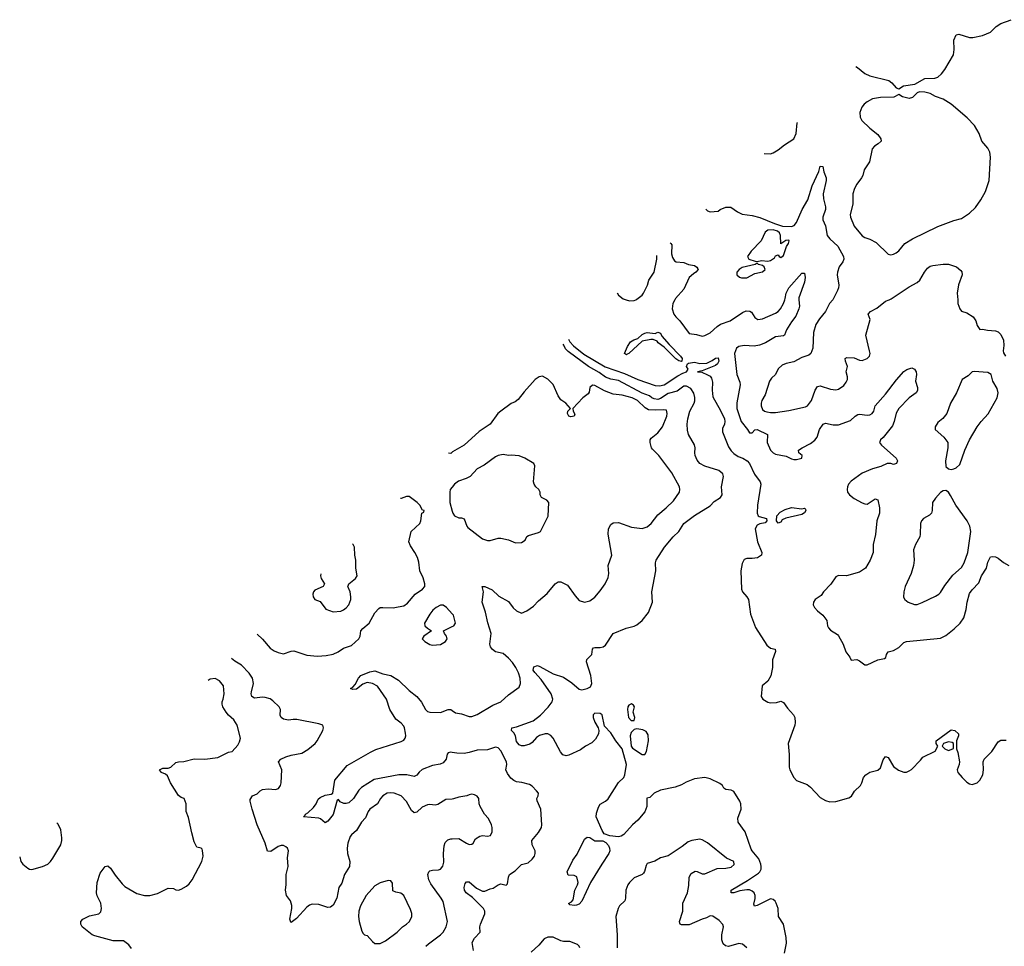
# Model space of a CAD drawing. Header units: inches. Extents: x 1449094 to 1618372, y 389908 to 534307.
# Tile 145 of 256: x 1506696 to 1514216, y 505061 to 512139. Entities that reach past the tile are written whole.
import ezdxf

# ---------------------------------------------------------------- set-up
doc = ezdxf.new("R2010")
doc.units = ezdxf.units.IN
doc.header["$MEASUREMENT"] = 0
for name, color, linetype in [('B5500', 7, 'Continuous'), ('B5510', 7, 'Continuous'), ('B5511', 7, 'Continuous')]:
    doc.layers.add(name, color=color, linetype=linetype)

msp = doc.modelspace()

# ---------------------------------------------------------------- linework, layer by layer
at = {"layer": 'B5500', "color": 5}
for points, elevation in [([(1510000, 508835.1), (1509990, 508825.6), (1509971.3, 508828.8)], 640), ([(1510000, 508568.9), (1509984.4, 508550), (1509980.4, 508530), (1509981.6, 508450), (1510000, 508385.4)], 660), ([(1508509.4, 507444.9), (1508550, 507408.2), (1508610, 507338.4), (1508638.9, 507318.9), (1508670, 507304.6), (1508710, 507296.5), (1508770, 507316.4), (1508790, 507318.4), (1508890, 507284.9), (1508970, 507277.4), (1509038, 507282), (1509090, 507293.1), (1509128.8, 507311.2), (1509170, 507338), (1509230, 507358.9), (1509286.9, 507410), (1509297.3, 507430), (1509301.1, 507470), (1509318.3, 507490), (1509366.2, 507530), (1509410, 507608.4), (1509438.2, 507641.8), (1509450, 507648.5), (1509469.7, 507650.3), (1509550, 507647.6), (1509586.7, 507653.3), (1509630, 507663.1), (1509658.6, 507681.4), (1509718, 507750), (1509773.2, 507790), (1509789.5, 507810.5), (1509789.6, 507830), (1509776.9, 507876.9), (1509753.2, 507930), (1509745.2, 507994.8), (1509735.6, 508030), (1509715.1, 508070), (1509680.1, 508120.1), (1509669.6, 508150), (1509687, 508230), (1509752.7, 508290), (1509760.9, 508310), (1509769, 508371), (1509782, 508378), (1509786, 508390), (1509773.6, 508393.6), (1509752.3, 508430), (1509731.9, 508451.9), (1509670, 508497), (1509650, 508497), (1509610, 508482.7), (1509605.2, 508481.9)], 660), ([(1508996.2, 507905.5), (1508994, 507890), (1508999.1, 507870), (1509024, 507830), (1509014, 507810), (1508950, 507781.6), (1508939.5, 507770), (1508934, 507750), (1508938.4, 507730), (1508950, 507710.7), (1508990, 507694), (1509035.6, 507635.6), (1509090, 507614.9), (1509150, 507622.4), (1509170, 507630.5), (1509190, 507646.4), (1509210, 507670.8), (1509224.7, 507710), (1509226.3, 507730), (1509221.6, 507770), (1509202.9, 507810), (1509204.4, 507815.6), (1509209.5, 507830), (1509261.3, 507870), (1509274.7, 507890), (1509264.7, 507950), (1509264.2, 508010), (1509256.9, 508050), (1509254.7, 508110), (1509242.9, 508130), (1509238, 508134.4)], 680), ([(1510000, 507600.6), (1509955.6, 507650), (1509930, 507667), (1509910, 507666.6), (1509876, 507650), (1509850.5, 507629.5), (1509830, 507599), (1509788.3, 507528.3), (1509790.6, 507510), (1509810, 507490.6), (1509842, 507470), (1509784, 507430), (1509771, 507410), (1509791, 507390), (1509830, 507365.5), (1509850, 507360.4), (1509910, 507367), (1509949.3, 507390), (1509960.7, 507410), (1509957, 507430), (1509941.2, 507450), (1509934, 507470), (1510000, 507503.7)], 660), ([(1510000, 506185.9), (1509950, 506182.4), (1509890, 506144.7), (1509870, 506140.5), (1509830, 506145.6), (1509810, 506141.3), (1509770, 506124), (1509730, 506087.1), (1509710, 506081.7), (1509690, 506098), (1509650, 506167.8), (1509610, 506210.9), (1509555.3, 506230), (1509530, 506233.7), (1509504, 506230), (1509470, 506209.6), (1509452.2, 506190), (1509430.4, 506150), (1509371.8, 506108.2), (1509358.3, 506090), (1509336.5, 506043.5), (1509307.2, 506010), (1509270, 505946.6), (1509230, 505914), (1509220.6, 505899.4), (1509203.5, 505850), (1509198.4, 505810), (1509199.6, 505770), (1509218.3, 505710), (1509214.9, 505670), (1509177.4, 505610), (1509156.7, 505543.3), (1509134.4, 505510), (1509118, 505430), (1509090, 505375.1), (1509070, 505359.6), (1509050, 505357.6), (1508981, 505381), (1508930, 505383.1), (1508910, 505376.8), (1508890, 505361.7), (1508810, 505274), (1508770, 505243.7), (1508766.2, 505246.2), (1508758.9, 505270), (1508773.8, 505350), (1508774.3, 505374.3), (1508763.5, 505410), (1508735.1, 505450), (1508727.3, 505490), (1508732.5, 505532.5), (1508732.3, 505610), (1508746.9, 505670), (1508742.7, 505737.3), (1508749.6, 505790), (1508742, 505810), (1508730, 505822), (1508711.9, 505831.9), (1508692.3, 505832.3), (1508670, 505824), (1508615.2, 505784.8), (1508588.1, 505788.1), (1508572.1, 505850), (1508508.9, 505990), (1508471.8, 506108.2), (1508456, 506170), (1508457.2, 506182.8), (1508475.3, 506210), (1508510, 506227.3), (1508532.7, 506250), (1508550, 506260.4), (1508594.5, 506265.5), (1508650, 506259.5), (1508672.8, 506267.2), (1508687.6, 506290), (1508693.3, 506310), (1508698.3, 506410), (1508673.6, 506470), (1508689.6, 506490), (1508730, 506509), (1508770, 506522.3), (1508850, 506537), (1508896.4, 506563.6), (1508952, 506610), (1508967.3, 506630), (1509011.1, 506710), (1509016.9, 506730), (1509011.1, 506750), (1508981.8, 506761.8), (1508812.6, 506792.6), (1508786.1, 506793.9), (1508748.3, 506788.3), (1508710, 506797), (1508692.7, 506810), (1508685.8, 506825.8), (1508687.4, 506870), (1508678.4, 506890), (1508630, 506937.6), (1508610, 506950.8), (1508570, 506962.3), (1508550, 506964.2), (1508490, 506957.4), (1508469.3, 506969.3), (1508464, 506990), (1508465.6, 507005.6), (1508482, 507070), (1508473.7, 507110), (1508450, 507147.7), (1508389.8, 507210), (1508339.4, 507239.3), (1508314.8, 507260.7)], 660), ([(1510000, 506542.5), (1509990, 506544.4), (1509970, 506539.6), (1509962, 506530), (1509954.4, 506490), (1509930, 506463.6), (1509907, 506453), (1509850, 506442.6), (1509770, 506412.8), (1509747.5, 506392.5), (1509730, 506368.2), (1509710, 506357.7), (1509651.9, 506371.9), (1509591.7, 506371.7), (1509404.7, 506335.3), (1509306.6, 506273.4), (1509287.2, 506252.8), (1509245, 506190), (1509210, 506158.5), (1509190, 506151.2), (1509172.1, 506152.1), (1509144.2, 506164.2), (1509130, 506182.7), (1509121.6, 506178.4), (1509090, 506067), (1509050, 506017.2), (1509030, 506004), (1508994.9, 506034.9), (1508981, 506041), (1508864, 506050), (1508877.6, 506062.4), (1508879.5, 506070), (1508898.2, 506081.8), (1508939.2, 506120.8), (1508961, 506150), (1508975.6, 506184.4), (1508990, 506199.1), (1509030, 506216.3), (1509075.3, 506224.7), (1509088, 506232), (1509104.2, 506330), (1509198.5, 506441.5), (1509374.6, 506545.4), (1509416.1, 506563.9), (1509610, 506624.5), (1509630, 506636), (1509641.5, 506650), (1509645.3, 506670), (1509643.1, 506690), (1509636.4, 506730), (1509630, 506742.9), (1509610, 506765.4), (1509570, 506796), (1509524.2, 506870), (1509499.1, 506950), (1509429.4, 507049.4), (1509390, 507069.3), (1509350, 507075.3), (1509317.5, 507062.5), (1509270, 507026.4), (1509241.7, 507021.7), (1509222, 507030), (1509240.5, 507039.5), (1509259.3, 507060.7), (1509283.1, 507110), (1509301.6, 507130), (1509370, 507158.9), (1509410, 507166), (1509470, 507142.8), (1509530, 507128.9), (1509590, 507093.8), (1509670, 507016.5), (1509730.6, 506970), (1509765.2, 506925.2), (1509795.5, 506870), (1509810, 506855.5), (1509830, 506850.4), (1509910, 506846.2), (1509970, 506870.2), (1509990, 506870.4), (1510000, 506863.2)], 640), ([(1507550, 505045.2), (1507530, 505072), (1507490, 505103.1), (1507410, 505102.6), (1507270, 505140.5), (1507249.4, 505150), (1507174, 505210), (1507162.7, 505230), (1507162.7, 505250), (1507179, 505270), (1507230, 505293.7), (1507302, 505310), (1507315.1, 505324.9), (1507321.6, 505350), (1507316.3, 505390), (1507288.2, 505448.2), (1507283.8, 505470), (1507287.4, 505550), (1507310, 505619.3), (1507350, 505670.8), (1507370, 505675.5), (1507390, 505659.3), (1507425.5, 505605.5), (1507478.8, 505538.8), (1507499.4, 505519.4), (1507590, 505465.3), (1507650, 505448.5), (1507690, 505448.4), (1507750, 505464.4), (1507830, 505504.9), (1507870, 505504), (1507890, 505494), (1507910, 505490.5), (1507930, 505497), (1507970, 505519.6), (1507990, 505537.4), (1508014.6, 505570), (1508086.2, 505710), (1508098, 505750), (1508093.6, 505793.6), (1508090, 505804), (1508082, 505810), (1508050, 505819), (1508030, 505859), (1508010, 505929), (1507985.1, 506045.1), (1507968, 506092), (1507968, 506150), (1507953.2, 506190), (1507930, 506199), (1507910, 506214), (1507848, 506310), (1507824.8, 506364.8), (1507810, 506377.2), (1507779, 506390), (1507765.2, 506410), (1507790, 506422.8), (1507830, 506422.8), (1507850, 506430.5), (1507890, 506464.9), (1507910, 506470.6), (1507950, 506473), (1508030, 506493.4), (1508110, 506491.4), (1508210, 506504.7), (1508290, 506543.1), (1508319, 506550), (1508361.2, 506598.8), (1508376.1, 506623.9), (1508381.6, 506650), (1508357.7, 506750), (1508332.7, 506790), (1508290, 506827.9), (1508272.5, 506850), (1508247.9, 506890), (1508242.3, 506910), (1508241.6, 506930), (1508251.5, 506950), (1508257.4, 506990), (1508252.4, 507050), (1508222.4, 507090), (1508190, 507106.6), (1508150, 507100.7), (1508136, 507091.5)], 680), ([(1506696.3, 505743.9), (1506706, 505710), (1506719.1, 505690), (1506757.7, 505657.7), (1506770, 505650.4), (1506790, 505647), (1506870, 505670.3), (1506911.5, 505690), (1506931.4, 505708.6), (1506950, 505734.9), (1507010, 505837.3), (1507018.5, 505870), (1507018.5, 505890), (1507009.7, 505950), (1506990, 505995.1), (1506980.5, 506005.5)], 720), ([(1509798.7, 505061.3), (1509818.5, 505081.5), (1509911.3, 505150), (1509931.1, 505170), (1509954.7, 505210), (1509963.6, 505250), (1509930, 505404), (1509916.3, 505430), (1509837.6, 505537.6), (1509822.4, 505570), (1509814.3, 505610), (1509820.9, 505630), (1509830, 505638.2), (1509850, 505643.8), (1509894.6, 505645.5), (1509910, 505651.7), (1509927.5, 505672.5), (1509935.7, 505704.3), (1509934, 505770), (1509938.5, 505830), (1509945.8, 505854.2), (1509966, 505874), (1509990, 505883.1), (1510000, 505883.6)], 660)]:
    msp.add_lwpolyline(points, dxfattribs=dict(at, elevation=elevation))
at = {"layer": 'B5500', "color": 5, "elevation": 680}
msp.add_lwpolyline([(1509510, 505564.5), (1509450, 505546.3), (1509410, 505522.4), (1509342.3, 505450), (1509298.3, 505370), (1509287.1, 505330), (1509283.6, 505290), (1509287.9, 505250), (1509310, 505176), (1509319.2, 505159.2), (1509329, 505149), (1509350, 505143.1), (1509390, 505097), (1509410, 505081.7), (1509450, 505081.7), (1509490, 505103.7), (1509579.6, 505170), (1509620.5, 505210), (1509651.2, 505230), (1509673.7, 505250), (1509691.1, 505290), (1509690.9, 505310.9), (1509682, 505342), (1509629.4, 505450), (1509606.6, 505466.6), (1509570, 505474.3), (1509546.4, 505486.4), (1509543.6, 505543.6), (1509530, 505562)], close=True, dxfattribs=at)
at = {"layer": 'B5510', "color": 5}
for points, elevation in [([(1511327.6, 510000), (1511352.7, 509992.7), (1511390, 509994.7), (1511402, 510000)], 640), ([(1511700.4, 510000), (1511685.7, 509970), (1511680.2, 509930), (1511692.7, 509890), (1511706.9, 509870), (1511739.3, 509839.3), (1511810, 509742), (1511864.8, 509735.2), (1511910, 509722.3), (1511930, 509726.5), (1511970, 509746.5), (1512024, 509796), (1512050, 509813.4), (1512122.5, 509837.5), (1512218, 509902), (1512245.7, 509914.3), (1512273.7, 509913.7), (1512284.8, 509904.8), (1512310, 509863), (1512334, 509850), (1512370, 509855.2), (1512470, 509896.5), (1512489.7, 509910), (1512506.2, 509930), (1512529.1, 509970.9), (1512539.8, 510000)], 640), ([(1512647.6, 510000), (1512651.9, 509950), (1512648.3, 509930), (1512625, 509875), (1512590.2, 509830), (1512554, 509770), (1512537.6, 509730), (1512530, 509724.4), (1512470, 509716.2), (1512392, 509670), (1512347.4, 509652.6), (1512305.9, 509645.9), (1512230, 509651.5), (1512190, 509642.5), (1512170, 509629.6), (1512156.5, 509590), (1512173.6, 509430), (1512196.5, 509370), (1512198.6, 509350), (1512173.1, 509213.1), (1512174.5, 509170), (1512207, 509070), (1512255.5, 509010), (1512270, 508984), (1512290, 508982.8), (1512310, 509007.3), (1512330, 509008.7), (1512408.4, 508970), (1512404.2, 508910), (1512430, 508852.1), (1512450, 508829.4), (1512470, 508819.7), (1512550, 508804.2), (1512590, 508783.6), (1512610, 508778.6), (1512630, 508780.2), (1512669.4, 508790), (1512671.8, 508810), (1512646.6, 508830), (1512645.1, 508850), (1512672.3, 508870), (1512737, 508903), (1512770, 508928.4), (1512786.3, 508950), (1512805.1, 509010), (1512834, 509050), (1512850, 509057.1), (1512910, 509043.2), (1512950, 509044.2), (1513041.7, 509078.3), (1513076.2, 509110), (1513097.6, 509122.4), (1513110, 509124.9), (1513170, 509118.1), (1513190, 509120.1), (1513208.4, 509130), (1513219.4, 509150), (1513229.9, 509190.1), (1513310, 509278.7), (1513392, 509388), (1513448.4, 509451.6), (1513472.3, 509467.7), (1513510, 509480.3), (1513530.2, 509470.2), (1513543.2, 509450), (1513544.7, 509430), (1513537.7, 509377.7), (1513553.7, 509330), (1513552.5, 509307.5), (1513543.1, 509290), (1513490, 509250.8), (1513410, 509169.7), (1513390, 509134.5), (1513376.1, 509070), (1513363.1, 509036.9), (1513292.1, 508947.9), (1513270.5, 508930), (1513264.9, 508915.1), (1513264.2, 508910), (1513278, 508890), (1513390.5, 508790), (1513400.5, 508770), (1513392.7, 508750), (1513370, 508741.2), (1513349.4, 508749.4), (1513322, 508750), (1513274.4, 508725.6), (1513210, 508708), (1513130, 508675.8), (1513046.5, 508613.5), (1513027.6, 508592.4), (1513019.6, 508570), (1513015.8, 508550), (1513019.7, 508530), (1513034, 508510), (1513070, 508481.3), (1513130, 508448.2), (1513150, 508440.2), (1513170, 508439.6), (1513230, 508478), (1513250.5, 508470.5), (1513264, 508410), (1513263, 508370), (1513243, 508310), (1513232.7, 508207.2), (1513214.9, 508130), (1513215.3, 508070), (1513192.9, 508010), (1513155.3, 507950), (1513110, 507918), (1513010, 507891.3), (1512950, 507893.3), (1512930, 507883.6), (1512891.6, 507828.4), (1512835.8, 507770), (1512818.3, 507741.7), (1512770.8, 507710), (1512758, 507690), (1512757.1, 507670), (1512766, 507650), (1512790, 507623), (1512830.3, 507590.3), (1512860.4, 507550), (1512866, 507510), (1512873.2, 507493.2), (1512890, 507476), (1512943.6, 507443.6), (1512950, 507434), (1512985.5, 507370), (1513007.3, 507310), (1513036, 507270), (1513046.8, 507246.8), (1513090, 507251), (1513110, 507242.8), (1513150, 507210.7), (1513170, 507210.6), (1513249.7, 507250.3), (1513301.2, 507258.8), (1513312.3, 507267.7), (1513317.2, 507290), (1513329.6, 507310.4), (1513370, 507322), (1513410, 507344), (1513450, 507383), (1513470, 507390.3), (1513730, 507414.4), (1513770, 507436), (1513834.5, 507485.5), (1513878.9, 507530), (1513907.8, 507570), (1513925.7, 507634.3), (1513932.1, 507690), (1513950, 507757.3), (1513970, 507783.8), (1514022.9, 507837.1), (1514042.7, 507890), (1514080.5, 507950), (1514090, 507996), (1514110, 508035.5), (1514130, 508039.3), (1514150, 508037.1), (1514170, 508027.3), (1514210, 507993), (1514250.7, 507970)], 640), ([(1512907.4, 510000), (1512881.1, 509970), (1512850.3, 509910), (1512805.1, 509854.9), (1512776.8, 509810), (1512760.2, 509750), (1512754, 509630), (1512738, 509590), (1512723.4, 509576.6), (1512670, 509558.5), (1512610, 509525.1), (1512550, 509512.3), (1512520.9, 509499.1), (1512490, 509471.6), (1512468.8, 509430), (1512438.9, 509401.1), (1512422.7, 509377.3), (1512390, 509274.5), (1512365.2, 509230), (1512359.6, 509210), (1512360.2, 509190), (1512370, 509162.4), (1512383.8, 509150), (1512403.1, 509143.1), (1512430, 509138.6), (1512470, 509139.8), (1512570, 509153.8), (1512697.5, 509182.5), (1512712.3, 509190), (1512743.1, 509230), (1512771.6, 509308.4), (1512790, 509336.4), (1512810, 509343.1), (1512890, 509317.4), (1512930, 509311.8), (1512950, 509315.8), (1512990, 509345.3), (1513009.7, 509370), (1513018, 509390), (1513018.9, 509410), (1513009.6, 509450), (1513019.7, 509490), (1513004.5, 509530), (1513002, 509550), (1513005.2, 509554.8), (1513010, 509558), (1513070, 509554.9), (1513110, 509537.6), (1513130, 509536), (1513169.5, 509550), (1513187.8, 509570), (1513191.2, 509590), (1513188, 509610), (1513159.7, 509730), (1513191.3, 509850), (1513177, 509890), (1513194.5, 509910), (1513243.6, 509936.4), (1513310, 509988.2), (1513337, 510000)], 660), ([(1513860.7, 510000), (1513862.8, 509970), (1513876, 509930), (1513890, 509911.3), (1513930, 509898.8), (1513978.8, 509870), (1513999, 509839), (1514010, 509802), (1514030, 509772), (1514050, 509776), (1514087.5, 509767.5), (1514150, 509763), (1514170, 509754), (1514190, 509734), (1514210.5, 509690), (1514213.4, 509650), (1514207.7, 509610), (1514210, 509594), (1514224.7, 509570)], 660), ([(1512536.8, 505010), (1512554.1, 505085.9), (1512550, 505129.4), (1512530.9, 505230), (1512491.4, 505290), (1512488.9, 505350), (1512475, 505390), (1512465.2, 505405.2), (1512450, 505419.3), (1512430, 505423.8), (1512330, 505373), (1512307.3, 505367.3), (1512302.8, 505382.8), (1512314.5, 505425.5), (1512314.6, 505450), (1512305.3, 505470), (1512290, 505483.8), (1512270, 505492.1), (1512250, 505492.6), (1512196, 505484), (1512150, 505469.9), (1512129.4, 505470), (1512130, 505490.2), (1512255.6, 505564.4), (1512339.6, 505620.4), (1512349.8, 505630), (1512358.2, 505650), (1512359.8, 505670), (1512357.7, 505690), (1512341.6, 505730), (1512290, 505789.8), (1512283.2, 505803.2), (1512237, 505937), (1512184.5, 506010), (1512180.7, 506039.3), (1512205.6, 506110), (1512205.1, 506150), (1512197, 506170), (1512150, 506244.5), (1512130, 506253.7), (1512090, 506258.3), (1512073.6, 506270), (1512063.5, 506290), (1512044.2, 506304.2), (1511970, 506340.2), (1511930, 506350.9), (1511850, 506341), (1511785.5, 506314.5), (1511750, 506294), (1511702.4, 506277.6), (1511590, 506252.8), (1511542, 506230), (1511510, 506197), (1511487, 506193), (1511486.4, 506130), (1511470.8, 506089.2), (1511416.3, 506023.7), (1511376, 505990), (1511310, 505915.6), (1511290, 505902.7), (1511270, 505898.8), (1511204, 505904), (1511161.4, 505921.4), (1511144.9, 505944.9), (1511099.7, 506050), (1511101.5, 506078.6), (1511115.8, 506124.2), (1511130, 506147.3), (1511170, 506170.4), (1511190, 506188), (1511268.6, 506311.4), (1511311.3, 506350), (1511318.9, 506370), (1511329.7, 506450), (1511298, 506570), (1511249.6, 506630), (1511211, 506691), (1511163, 506743), (1511146, 506830), (1511130, 506840.7), (1511090, 506843), (1511075.8, 506830), (1511077.6, 506810), (1511090, 506772.7), (1511115.3, 506730), (1511119.6, 506710), (1511115.8, 506684.2), (1511095.4, 506644.6), (1511064.9, 506615.1), (1511018, 506590), (1510978.6, 506561.4), (1510890, 506521), (1510870, 506517.2), (1510845.1, 506525.1), (1510827.2, 506547.2), (1510770.4, 506650.4), (1510752.4, 506672.4), (1510730, 506684), (1510710, 506684.5), (1510667.4, 506672.6), (1510643, 506657), (1510610, 506618.3), (1510593.4, 506606.6), (1510550, 506593.6), (1510530, 506591.8), (1510510, 506600.7), (1510490, 506624.5), (1510482, 506670), (1510471.5, 506691.5), (1510453.2, 506710), (1510455.3, 506730), (1510490, 506738), (1510617, 506783), (1510673.5, 506826.5), (1510731.8, 506888.2), (1510763.7, 506930), (1510768.1, 506950), (1510754.5, 506990), (1510678.8, 507098.8), (1510630, 507151.7), (1510619, 507170), (1510624.1, 507195.9), (1510650, 507205.1), (1510670, 507198.9), (1510770, 507143.7), (1510850, 507115.9), (1510912.7, 507072.7), (1510970, 507024.6), (1510990, 507020.4), (1511030, 507030.3), (1511055.8, 507044.2), (1511066, 507070), (1511059.7, 507130), (1511025.6, 507234.4), (1511027.9, 507252.1), (1511067, 507290), (1511070, 507331), (1511078.9, 507341.1), (1511090, 507344.9), (1511130, 507343.2), (1511152.3, 507347.7), (1511170, 507362), (1511230, 507450.6), (1511328.2, 507491.8), (1511390, 507507.9), (1511410, 507517.3), (1511450.5, 507549.5), (1511499.1, 507610), (1511529.7, 507690), (1511524.7, 507770), (1511555.6, 507930), (1511551.6, 507990), (1511558, 508010), (1511621.1, 508110), (1511687.6, 508190), (1511729.9, 508230.1), (1511770, 508290.4), (1511850, 508351.7), (1511970, 508426), (1512001.4, 508458.6), (1512050, 508490.5), (1512061.1, 508510), (1512057.4, 508570), (1512070.7, 508650), (1512065.6, 508670), (1512035.5, 508695.5), (1511930, 508729.1), (1511891.6, 508750), (1511870, 508775.6), (1511855.6, 508810), (1511852.3, 508830), (1511855.6, 508870), (1511850.8, 508890.8), (1511804.7, 508970), (1511795.9, 509004.1), (1511794, 509050), (1511798.7, 509090), (1511815.6, 509150), (1511848.5, 509210), (1511852.4, 509227.6), (1511852.9, 509252.9), (1511846.1, 509286.1), (1511821.4, 509321.4), (1511790, 509339.7), (1511770, 509338.9), (1511717.6, 509302.4), (1511650, 509284.2), (1511590, 509245), (1511570, 509238.2), (1511542, 509242), (1511525.2, 509250), (1511506.9, 509266.9), (1511450, 509285.1), (1511270, 509383.2), (1511210, 509393), (1511170, 509408.2), (1511122.9, 509442.9), (1511041.5, 509490), (1510884.9, 509604.9), (1510866.1, 509626.1), (1510853.4, 509653.4), (1510846.9, 509659.4)], 620), ([(1510887.3, 509697.7), (1510897.2, 509677.2), (1510926.8, 509646.8), (1511003.9, 509583.9), (1511167, 509487), (1511316, 509436), (1511416.4, 509390), (1511550, 509345.9), (1511583.2, 509343.2), (1511619.1, 509350), (1511722.2, 509417.8), (1511760.2, 509439.8), (1511789.2, 509450), (1511800.9, 509470), (1511789.5, 509490.5), (1511797, 509510), (1511805.2, 509514.8), (1511850, 509522.9), (1511890, 509512.8), (1511943.8, 509516.2), (1511984.8, 509535.2), (1512010, 509554.4), (1512030, 509555.5), (1512035.9, 509530), (1512027, 509510), (1512010, 509497.2), (1511910, 509456.3), (1511872, 509450), (1511905.9, 509445.9), (1511950, 509427), (1511970, 509415.8), (1511980.8, 509400.7), (1511988.2, 509370), (1511985.3, 509310), (1511990, 509258.8), (1512050, 509154.4), (1512078.8, 509090), (1512083.2, 509070), (1512080.2, 509050), (1512064.3, 509015.7), (1512063.8, 508990), (1512110, 508876.5), (1512130, 508845), (1512150, 508824.7), (1512183.1, 508803.1), (1512220.4, 508790), (1512253.8, 508770), (1512271.1, 508750), (1512308.3, 508668.3), (1512352, 508610), (1512358, 508590), (1512331.7, 508430), (1512328.9, 508370), (1512335.8, 508350), (1512344.6, 508344.6), (1512399.1, 508330), (1512403, 508310), (1512390, 508297), (1512350, 508288.9), (1512330, 508277.2), (1512314.3, 508250), (1512330.6, 508150), (1512364.7, 508070), (1512362, 508050), (1512330.3, 508029.7), (1512290, 508023.6), (1512250, 508024.5), (1512230, 508016), (1512213.7, 507986.3), (1512203.6, 507930), (1512209.1, 507789.1), (1512216.4, 507770), (1512251.1, 507731.1), (1512263.6, 507710), (1512278.4, 507598.4), (1512316.9, 507496.9), (1512402.3, 507362.3), (1512430, 507339.5), (1512466, 507330), (1512470, 507314), (1512444.9, 507250), (1512447.2, 507190), (1512433.9, 507126.1), (1512410, 507086), (1512367.3, 507050), (1512359.1, 506970), (1512372.7, 506950), (1512410, 506927), (1512430, 506922), (1512477.2, 506922.8), (1512510, 506933), (1512530, 506924), (1512560.2, 506880.2), (1512607, 506830), (1512616, 506810), (1512619.5, 506770), (1512616.5, 506750), (1512566.5, 506610), (1512573.3, 506526.7), (1512572.4, 506430), (1512578.4, 506410), (1512610, 506350.7), (1512630, 506328.4), (1512710, 506298.4), (1512737.1, 506277.1), (1512810, 506197.1), (1512850, 506174), (1512883.8, 506163.8), (1512930, 506168.7), (1513030, 506196.4), (1513050, 506207.7), (1513072.8, 506247.2), (1513118, 506290), (1513129.3, 506310), (1513140.9, 506350), (1513159.5, 506370), (1513190, 506390.3), (1513250, 506405.7), (1513270, 506423.8), (1513290, 506484.7), (1513310, 506511), (1513330, 506504.7), (1513370, 506434.8), (1513407.1, 506407.1), (1513450, 506390.6), (1513470, 506390.6), (1513490, 506400.7), (1513507.6, 506412.4), (1513577.5, 506482.5), (1513594, 506506), (1513689.2, 506550.8), (1513708.7, 506590), (1513695.3, 506610), (1513695.3, 506630), (1513810, 506714.8), (1513838, 506710), (1513865.4, 506685.4), (1513866, 506670), (1513851.3, 506630), (1513851.3, 506570), (1513861, 506541), (1513873.4, 506470), (1513870.7, 506449.3), (1513856, 506410), (1513861, 506390), (1513894, 506350), (1513930, 506314.8), (1513950, 506302), (1513970, 506298), (1514010, 506310.6), (1514030, 506330.8), (1514051.5, 506370), (1514058, 506410), (1514054, 506470), (1514062, 506490), (1514121.2, 506550), (1514170, 506622.8), (1514190, 506634.8), (1514230, 506634.8)], 620), ([(1510000, 506863.2), (1510025.2, 506845.2), (1510070, 506837), (1510130, 506817), (1510150, 506817), (1510190, 506832.6), (1510310, 506903.2), (1510370, 506929.2), (1510430, 506982.8), (1510510, 507040.4), (1510521.5, 507070), (1510518.9, 507110), (1510505.8, 507150), (1510486, 507190), (1510459.4, 507230), (1510430, 507263.1), (1510390, 507298.5), (1510330, 507311.1), (1510307.7, 507327.7), (1510292, 507350), (1510288.1, 507370), (1510296.5, 507450), (1510271, 507531), (1510253.7, 507613.7), (1510228.8, 507690), (1510238.4, 507770), (1510229.3, 507810.7), (1510250, 507810.6), (1510304.4, 507784.4), (1510355.1, 507735.1), (1510430, 507696.3), (1510466.1, 507646.1), (1510490, 507624.9), (1510530, 507606.8), (1510570, 507624.9), (1510619.6, 507660.4), (1510659.1, 507700.9), (1510724.2, 507755.8), (1510786.6, 507830), (1510810, 507845.5), (1510830, 507846), (1510879.9, 507819.9), (1510937.6, 507737.6), (1510970, 507703.8), (1511010, 507690.3), (1511050, 507699.5), (1511090, 507727.2), (1511130, 507775.8), (1511167.3, 507830), (1511190, 507878.8), (1511196.4, 507910), (1511190.7, 507970), (1511219.8, 508050), (1511190.6, 508210), (1511192.8, 508250), (1511210, 508283.1), (1511230, 508296), (1511270, 508299.5), (1511370, 508262), (1511450, 508251.6), (1511490, 508264.2), (1511520.3, 508290), (1511570, 508356.5), (1511635.1, 508410), (1511690, 508464.4), (1511736.2, 508530), (1511739.5, 508550), (1511735.1, 508570), (1511677.6, 508677.6), (1511578.9, 508810), (1511530, 508858), (1511521.6, 508870), (1511511.8, 508910), (1511512.3, 508930), (1511518.4, 508941.6), (1511570, 508984.2), (1511605.4, 509030), (1511639.1, 509110), (1511642, 509130), (1511635.2, 509155.2), (1511610, 509159.8), (1511550, 509155.6), (1511500.1, 509160.1), (1511473.1, 509173.1), (1511415, 509230), (1511373.7, 509250), (1511297.2, 509270), (1511230, 509279.2), (1511163.7, 509303.7), (1511090, 509344.2), (1511070, 509346.6), (1511050.4, 509330), (1511045.1, 509294.9), (1511038.3, 509281.7), (1510996.3, 509250), (1510922, 509170), (1510924.7, 509150), (1510935.3, 509124.7), (1510930.5, 509109.5), (1510904.8, 509104.8), (1510889.3, 509110), (1510881.2, 509130), (1510884, 509150), (1510902, 509170), (1510866.6, 509210), (1510830, 509234.5), (1510810, 509267), (1510770, 509352.8), (1510730, 509394.3), (1510690, 509415.1), (1510664, 509410), (1510634, 509390), (1510550, 509297.6), (1510502.8, 509237.2), (1510479.5, 509220.5), (1510450, 509207.2), (1510370, 509148.9), (1510349.4, 509130), (1510289.3, 509050), (1510206.2, 508993.8), (1510090, 508889), (1510002.5, 508837.5), (1510000, 508835.1)], 640), ([(1510000, 508385.4), (1510004.4, 508370), (1510017.3, 508350), (1510050, 508333), (1510070, 508333), (1510090, 508326.8), (1510110.2, 508270.2), (1510119.3, 508259.3), (1510230, 508174.3), (1510270, 508161.7), (1510290, 508162), (1510350, 508179.5), (1510370, 508179.5), (1510430, 508166), (1510482, 508142), (1510530, 508146), (1510556.3, 508163.7), (1510569.7, 508190.3), (1510581.7, 508198.3), (1510658.9, 508221.1), (1510675.3, 508230), (1510732.9, 508347.1), (1510736.9, 508450), (1510722.7, 508470), (1510680.9, 508490), (1510671.6, 508510), (1510671.5, 508530), (1510660.7, 508550), (1510638.7, 508570), (1510625.1, 508590), (1510619.7, 508610), (1510630.8, 508730), (1510623.6, 508750), (1510555.1, 508790), (1510510, 508808.3), (1510450, 508813.2), (1510429.3, 508809.3), (1510390, 508819), (1510350, 508809.2), (1510330, 508799.3), (1510243.7, 508736.3), (1510190, 508707.6), (1510136.3, 508650), (1510106.7, 508633.3), (1510047.1, 508612.9), (1510017.3, 508590), (1510000, 508568.9)], 660), ([(1510000, 507503.7), (1510012.3, 507510), (1510024.5, 507530), (1510009.5, 507590), (1510000, 507600.6)], 660), ([(1510161.3, 505030), (1510151.6, 505090), (1510170, 505124), (1510212, 505170), (1510209.6, 505210), (1510214.7, 505230), (1510248.5, 505310), (1510248.6, 505330), (1510239.3, 505350), (1510153.6, 505433.6), (1510107.1, 505470), (1510094.7, 505490), (1510091.5, 505510), (1510098.9, 505541.1), (1510110, 505554.9), (1510130, 505553.6), (1510186.4, 505506.4), (1510230, 505483.6), (1510250, 505483.6), (1510290, 505501.3), (1510313.8, 505506.2), (1510350, 505530.7), (1510370, 505538), (1510411.3, 505528.7), (1510420.9, 505539.1), (1510429.7, 505590), (1510438.4, 505610), (1510481.4, 505638.6), (1510530, 505685.8), (1510581.1, 505698.9), (1510610, 505727.2), (1510627.1, 505750), (1510633.8, 505770), (1510632.7, 505790), (1510610, 505836), (1510607.1, 505870), (1510659.8, 505930), (1510681, 505970), (1510684.4, 505990), (1510676.4, 506110), (1510647.7, 506172.3), (1510645.1, 506190), (1510655.1, 506210), (1510657.6, 506230), (1510644.7, 506250), (1510610, 506284.4), (1510590, 506296.8), (1510532.4, 506312.4), (1510490, 506318.4), (1510470, 506327.2), (1510446.6, 506346.6), (1510421.8, 506381.8), (1510409.8, 506410), (1510416.8, 506450), (1510414, 506470), (1510370, 506555.4), (1510350, 506577.6), (1510330, 506583.1), (1510270, 506563.1), (1510190, 506560.1), (1510130, 506541.5), (1510090, 506535), (1510035.8, 506535.8), (1510000, 506542.5)], 640), ([(1510000, 505883.6), (1510050, 505886), (1510110, 505848.8), (1510130, 505840.3), (1510150, 505841.3), (1510160.7, 505850), (1510177.3, 505882.8), (1510210, 505903.1), (1510230, 505908.4), (1510270, 505903), (1510292.1, 505907.9), (1510304.8, 505935.2), (1510304.2, 505970), (1510298.7, 505990), (1510276.8, 506036.8), (1510247, 506070), (1510212, 506130), (1510205.2, 506150), (1510203.7, 506190), (1510190, 506209.2), (1510170, 506219.5), (1510150, 506222.7), (1510130, 506219.3), (1510110.4, 506209.6), (1510050, 506201), (1510010, 506186.6), (1510000, 506185.9)], 660), ([(1512250, 505049.4), (1512216.8, 505076.8), (1512201.3, 505081.3), (1512190, 505082), (1512110, 505059.7), (1512086, 505066), (1512070, 505080.7), (1512060.3, 505110), (1512060.3, 505150), (1512071.6, 505210), (1512067.8, 505227.8), (1512039.2, 505259.2), (1511990, 505291.6), (1511970, 505294), (1511941.8, 505278.2), (1511910, 505268.7), (1511810, 505225), (1511750, 505224.4), (1511740.7, 505230), (1511737.7, 505237.7), (1511735.4, 505250), (1511762.3, 505330), (1511761.7, 505390), (1511797.6, 505470), (1511806.9, 505526.9), (1511809.6, 505590), (1511823.7, 505616.3), (1511854.4, 505634.4), (1511870, 505633), (1511910, 505615.8), (1511930, 505615.8), (1512023.8, 505656.2), (1512090, 505659.5), (1512130, 505667.2), (1512153.5, 505686.5), (1512149.5, 505710), (1512094.9, 505734.9), (1511950, 505850.7), (1511910, 505875.4), (1511890, 505879.6), (1511830.6, 505869.4), (1511801.1, 505858.9), (1511756.5, 505823.5), (1511650, 505753.2), (1511590, 505737.2), (1511547.9, 505712.1), (1511490, 505694.5), (1511480.5, 505679.5), (1511468, 505632), (1511460.2, 505619.8), (1511450.2, 505609.8), (1511390, 505584.7), (1511354, 505550), (1511340.2, 505530), (1511326, 505490), (1511323.6, 505430), (1511317.6, 505410), (1511277.1, 505370), (1511266.7, 505350), (1511248.9, 505290), (1511260.3, 505150), (1511258.4, 505050)], 640), ([(1510975.6, 505050), (1510970, 505062), (1510955.5, 505075.5), (1510897.5, 505097.5), (1510850, 505098.7), (1510830, 505103.5), (1510770, 505131.9), (1510730, 505131.9), (1510702.6, 505117.4), (1510661.5, 505070), (1510603.1, 505016.9)], 640)]:
    msp.add_lwpolyline(points, dxfattribs=dict(at, elevation=elevation))
for points, elevation in [([(1511750, 509527.6), (1511730, 509532.8), (1511707.8, 509547.8), (1511618.3, 509638.3), (1511572.7, 509670), (1511564.7, 509684.7), (1511535.3, 509695.3), (1511516, 509696), (1511450, 509683.5), (1511350, 509589.6), (1511334.9, 509585.1), (1511330, 509579), (1511315.3, 509590), (1511337.7, 509642.3), (1511362.4, 509677.6), (1511386.6, 509693.4), (1511416.8, 509703.2), (1511450, 509734.9), (1511470, 509745.3), (1511490, 509748.5), (1511550, 509742), (1511570, 509751), (1511590, 509744.7), (1511601.6, 509721.6), (1511657, 509657), (1511743.6, 509570), (1511755.8, 509550), (1511754, 509530)], 620), ([(1513987.1, 509452.9), (1513970.7, 509449.3), (1513940.5, 509419.5), (1513894.8, 509390), (1513850.3, 509290), (1513806, 509210), (1513776.4, 509130), (1513746.1, 509093.9), (1513710, 509062.7), (1513687.7, 509030), (1513687.9, 509007.9), (1513754.8, 508950), (1513786, 508910), (1513786, 508870), (1513767.6, 508770), (1513770, 508726), (1513790, 508707.3), (1513810, 508704), (1513830, 508707.3), (1513850, 508714.8), (1513877.5, 508742.5), (1513915.1, 508850), (1513950, 508930.7), (1514009.6, 509030), (1514039.5, 509070), (1514092.5, 509127.5), (1514162.7, 509250), (1514169.3, 509290), (1514162.7, 509322.7), (1514130, 509378), (1514115.3, 509430), (1514090, 509444)], 660), ([(1513770, 508542.7), (1513750, 508540.9), (1513730, 508527.3), (1513690, 508483.6), (1513669.1, 508450), (1513665.5, 508390), (1513660.3, 508370), (1513646.4, 508353.6), (1513599.5, 508330), (1513584.7, 508310), (1513577.6, 508290), (1513574.9, 508210), (1513570.3, 508190), (1513537.6, 508130), (1513523.7, 508090), (1513528.2, 508010), (1513524.2, 507970), (1513505.2, 507910), (1513458.9, 507810), (1513448.4, 507770), (1513447.8, 507727.8), (1513457.1, 507710), (1513481.6, 507690), (1513530, 507671.7), (1513550, 507671.8), (1513590, 507687.9), (1513690, 507734.9), (1513717, 507750), (1513730, 507763), (1513763.4, 507816.6), (1513824.4, 507895.6), (1513890, 507954.7), (1513910, 507990.4), (1513938.9, 508070), (1513959.7, 508230), (1513952.4, 508270), (1513932.2, 508312.2), (1513847.3, 508430), (1513805.8, 508505.8), (1513789.5, 508529.5)], 660), ([(1512670, 508402.3), (1512690, 508407.7), (1512699.2, 508399.2), (1512701.3, 508390), (1512690, 508372.3), (1512670, 508360.4), (1512547.2, 508332.8), (1512521.1, 508318.9), (1512510, 508302), (1512490, 508294), (1512477.2, 508310), (1512478, 508350), (1512503.6, 508376.4), (1512541.8, 508398.2), (1512592.1, 508412.1)], 620), ([(1511370, 506913), (1511350, 506902.9), (1511341.7, 506890), (1511339.5, 506870), (1511346, 506810), (1511366.7, 506786.7), (1511390, 506786), (1511394, 506810), (1511382.9, 506850), (1511391, 506891), (1511383.9, 506903.9)], 620), ([(1511410, 506722.4), (1511390, 506717.7), (1511365.4, 506694.6), (1511358.9, 506670), (1511366, 506590), (1511375.9, 506575.9), (1511450, 506527), (1511470, 506527.2), (1511482.4, 506550), (1511499.2, 506630), (1511496.3, 506676.3), (1511481, 506701), (1511455.9, 506715.9)], 620), ([(1513790, 506624), (1513752, 506610), (1513742, 506590), (1513762, 506570), (1513790, 506558), (1513810, 506564.7), (1513827.3, 506572.7), (1513828, 506610), (1513819, 506619)], 620), ([(1510930, 505373.2), (1510898, 505378), (1510888, 505388), (1510910, 505401), (1510923.3, 505416.7), (1510937.4, 505490), (1510956.9, 505530), (1510960.7, 505550), (1510952.7, 505592.7), (1510930, 505602.4), (1510884.8, 505604.8), (1510877.6, 505630), (1510920.8, 505719.2), (1510953.8, 505766.2), (1511010, 505879.1), (1511030, 505894), (1511050, 505892.2), (1511090, 505867.3), (1511150, 505866.9), (1511173.6, 505853.6), (1511192.3, 505832.3), (1511201, 505810), (1511202.9, 505790), (1511196.9, 505770), (1511142.2, 505690), (1511056.9, 505550), (1510990, 505407), (1510970, 505384.2), (1510950, 505375.1)], 620)]:
    msp.add_lwpolyline(points, close=True, dxfattribs=dict(at, elevation=elevation))
at = {"layer": 'B5511', "color": 5}
for points, elevation in [([(1513083.6, 511781.2), (1513094.9, 511774.9), (1513150, 511728.5), (1513190, 511710.4), (1513334.6, 511674.6), (1513357.3, 511657.3), (1513390, 511618), (1513410, 511611.3), (1513446.6, 511633.4), (1513532.7, 511647.3), (1513609.5, 511690.5), (1513687, 511693), (1513710, 511700.7), (1513735.8, 511724.2), (1513762.6, 511757.4), (1513827.3, 511870), (1513833.3, 511910), (1513830, 511982), (1513850, 512022), (1513870, 512027.7), (1513950, 512002.4), (1513976.9, 512003.1), (1514050, 512019.1), (1514110, 512043), (1514154.1, 512085.9), (1514189.7, 512110.3), (1514270, 512138.8)], 680), ([(1512383, 511116.6), (1512430, 511114), (1512450, 511120.7), (1512490, 511144), (1512536.9, 511183.1), (1512609.2, 511230), (1512627, 511270), (1512633.6, 511350), (1512632.6, 511353.4)], 680), ([(1511935.8, 510692.4), (1511950, 510679.3), (1511970, 510670.5), (1512030, 510677.1), (1512046.6, 510690), (1512090, 510707.6), (1512126.9, 510706.9), (1512179.1, 510670), (1512213.7, 510653.7), (1512290, 510642.6), (1512350, 510626.9), (1512461.5, 510581.5), (1512522.2, 510562.2), (1512590, 510559.6), (1512612.5, 510567.5), (1512628.3, 510590), (1512672.1, 510690), (1512716.9, 510763.1), (1512749, 510870), (1512799.5, 510980.5), (1512810, 511018.8), (1512830, 511018), (1512837.2, 510977.2), (1512855.8, 510930), (1512856.5, 510910), (1512831.9, 510810), (1512835.8, 510770), (1512850.8, 510710), (1512850, 510689.5), (1512831.5, 510630), (1512830.9, 510610), (1512850, 510564), (1512864.3, 510490), (1512884.1, 510464.1), (1512946, 510410), (1512987.9, 510330), (1512992, 510310), (1512984.2, 510290), (1512954.9, 510250), (1512941.7, 510210), (1512940.3, 510190), (1512951.5, 510111.5), (1512949.1, 510090), (1512943.6, 510070), (1512910, 510003), (1512907.4, 510000)], 660), ([(1511663.7, 510434.2), (1511670.6, 510430), (1511678.2, 510418.2), (1511675.2, 510350), (1511682.7, 510322.7), (1511696.7, 510296.7), (1511710, 510288.2), (1511770, 510283.8), (1511804.7, 510270), (1511850, 510261.3), (1511868.9, 510248.9), (1511876.3, 510236.3), (1511878.7, 510230), (1511860.9, 510210), (1511841.5, 510198.5), (1511810.5, 510169.5), (1511770, 510080.7), (1511705.3, 510010), (1511700.4, 510000)], 640), ([(1511402, 510000), (1511410, 510003.6), (1511450, 510034.9), (1511461.6, 510050), (1511490.5, 510110), (1511501.5, 510150), (1511541.4, 510210), (1511562.7, 510310), (1511561.6, 510337.4)], 640), ([(1513337, 510000), (1513353, 510007), (1513490, 510098.7), (1513550, 510130.4), (1513572.3, 510150), (1513606.6, 510210), (1513630, 510240.7), (1513650, 510255.5), (1513670, 510261.6), (1513750, 510272.4), (1513790, 510270.4), (1513850.5, 510250.5), (1513884.1, 510224.1), (1513892.1, 510212.1), (1513895.3, 510190), (1513866.8, 510113.2), (1513857.1, 510050), (1513860.7, 510000)], 660), ([(1512539.8, 510000), (1512543.5, 510010), (1512550, 510050.5), (1512569.9, 510090.1), (1512670, 510202.4), (1512690, 510204), (1512695.6, 510170), (1512690, 510135.3), (1512646.5, 510013.5), (1512647.6, 510000)], 640), ([(1511260.1, 510051.4), (1511270, 510034.9), (1511306.3, 510006.3), (1511327.6, 510000)], 640)]:
    msp.add_lwpolyline(points, dxfattribs=dict(at, elevation=elevation))
for points, elevation in [([(1513570, 511589), (1513550, 511579), (1513515.6, 511544.4), (1513490, 511537), (1513438, 511550), (1513410, 511568), (1513372.7, 511547.3), (1513270, 511545.1), (1513210, 511534), (1513167.9, 511512.1), (1513146.9, 511493.1), (1513128.9, 511470), (1513112, 511430), (1513114.6, 511394.6), (1513127.7, 511370), (1513190.4, 511310), (1513250, 511261.6), (1513274.4, 511230), (1513276.3, 511210), (1513254, 511190), (1513226, 511174), (1513207.9, 511152.1), (1513187, 511053), (1513146.9, 510993.1), (1513136.5, 510950), (1513125.7, 510930), (1513090, 510883.6), (1513072.7, 510850), (1513060.2, 510810), (1513059.7, 510730), (1513040.2, 510650), (1513041.7, 510630), (1513070, 510562), (1513130, 510488.7), (1513150, 510474.9), (1513190, 510461.3), (1513237, 510437), (1513330, 510346.8), (1513350, 510343.8), (1513370, 510348.5), (1513390, 510357), (1513410, 510373.7), (1513457.6, 510430), (1513514.2, 510465.8), (1513710, 510560.3), (1513830, 510604.9), (1513890, 510619.5), (1513950, 510661.3), (1513996.6, 510703.4), (1514038.2, 510761.8), (1514072.5, 510827.5), (1514099.8, 510910), (1514111.2, 511090), (1514107.1, 511127.1), (1514090, 511157.7), (1514044.4, 511210), (1514024.8, 511270), (1513987.6, 511330), (1513933.5, 511390), (1513810, 511492.9), (1513750, 511532.6), (1513691.5, 511551.5), (1513650, 511574), (1513610, 511584)], 680), ([(1512450, 510534), (1512410, 510531.6), (1512390, 510516), (1512358.4, 510450), (1512283.8, 510370), (1512254, 510330), (1512264.7, 510310), (1512314.6, 510294.6), (1512330, 510292.7), (1512361.7, 510298.3), (1512410, 510295), (1512430, 510300.2), (1512460.1, 510319.9), (1512470, 510334.8), (1512490, 510342), (1512498, 510330), (1512510, 510322.8), (1512530, 510338.8), (1512554, 510406), (1512568.7, 510430), (1512572.3, 510450), (1512570, 510454), (1512547.1, 510452.9), (1512510, 510426), (1512507.6, 510490), (1512499.5, 510510), (1512484.4, 510524.4)], 660), ([(1512330, 510278), (1512314, 510270), (1512214.6, 510245.4), (1512190.7, 510230), (1512173.4, 510210), (1512174.8, 510190), (1512192.8, 510172.8), (1512210, 510166.4), (1512250, 510167), (1512310, 510199.3), (1512370, 510212.7), (1512391, 510230), (1512382, 510250), (1512370, 510260.7), (1512338, 510270)], 660)]:
    msp.add_lwpolyline(points, close=True, dxfattribs=dict(at, elevation=elevation))

doc.saveas('drawing.dxf')
